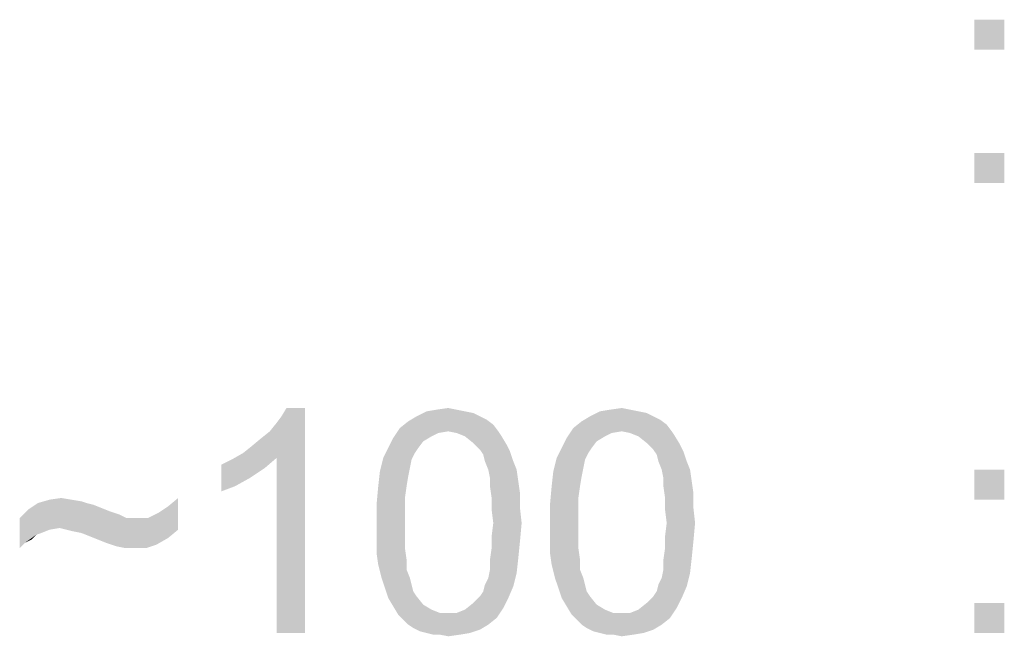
# Model space of a CAD drawing. Extents: x 0 to 1189, y 0 to 841.
# Tile 96 of 125: x 1126.1 to 1136.16, y 50.32 to 56.62. Entities that reach past the tile are written whole.
import ezdxf

# ---------------------------------------------------------------- set-up
doc = ezdxf.new("R2010")
doc.units = 0
doc.header["$LTSCALE"] = 65.395
doc.header["$MEASUREMENT"] = 0
doc.layers.get('0').update_dxf_attribs({"linetype": 'CONTINUOUS'})

msp = doc.modelspace()

# ---------------------------------------------------------------- linework, layer by layer
at = {"linetype": 'Continuous'}
for points in [[(1136.1588, 56.61963), (1135.85213, 56.31296), (1135.85213, 56.61963)], [(1135.85213, 56.31296), (1136.1588, 56.61963), (1136.1588, 56.31296)], [(1136.1588, 55.25667), (1135.85213, 54.95), (1135.85213, 55.25667)], [(1135.85213, 54.95), (1136.1588, 55.25667), (1136.1588, 54.95)], [(1128.3825, 52.19), (1128.46769, 52.25815), (1129.01287, 52.65)], [(1128.72324, 52.13889), (1128.3825, 52.19), (1129.01287, 52.65)], [(1128.46769, 52.25815), (1128.56991, 52.34333), (1129.01287, 52.65)], [(1128.56991, 52.34333), (1128.65509, 52.41148), (1129.01287, 52.65)], [(1128.65509, 52.41148), (1128.72324, 52.49667), (1129.01287, 52.65)], [(1128.72324, 52.49667), (1128.77435, 52.56481), (1129.01287, 52.65)], [(1128.72324, 50.35), (1128.72324, 52.13889), (1129.01287, 52.65)], [(1128.72324, 50.35), (1129.01287, 52.65), (1129.01287, 50.35)], [(1129.01287, 52.65), (1128.77435, 52.56481), (1128.82546, 52.65)], [(1130.64843, 52.61593), (1130.73361, 52.59889), (1130.15435, 52.56481)], [(1130.64843, 52.61593), (1130.15435, 52.56481), (1130.25657, 52.61593)], [(1130.56324, 52.63296), (1130.25657, 52.61593), (1130.3588, 52.63296)], [(1130.25657, 52.61593), (1130.56324, 52.63296), (1130.64843, 52.61593)], [(1130.3588, 52.63296), (1130.47806, 52.65), (1130.56324, 52.63296)], [(1132.42028, 52.61593), (1132.50546, 52.59889), (1131.9262, 52.56481)], [(1132.42028, 52.61593), (1131.9262, 52.56481), (1132.02843, 52.61593)], [(1132.33509, 52.63296), (1132.02843, 52.61593), (1132.13065, 52.63296)], [(1132.02843, 52.61593), (1132.33509, 52.63296), (1132.42028, 52.61593)], [(1132.13065, 52.63296), (1132.24991, 52.65), (1132.33509, 52.63296)], [(1130.93806, 52.47963), (1129.98398, 52.44556), (1130.06917, 52.5137)], [(1130.80176, 52.56481), (1130.86991, 52.53074), (1130.06917, 52.5137)], [(1130.80176, 52.56481), (1130.06917, 52.5137), (1130.15435, 52.56481)], [(1130.06917, 52.5137), (1130.86991, 52.53074), (1130.93806, 52.47963)], [(1130.15435, 52.56481), (1130.73361, 52.59889), (1130.80176, 52.56481)], [(1132.70991, 52.47963), (1131.75583, 52.44556), (1131.84102, 52.5137)], [(1132.57361, 52.56481), (1132.64176, 52.53074), (1131.84102, 52.5137)], [(1132.57361, 52.56481), (1131.84102, 52.5137), (1131.9262, 52.56481)], [(1131.84102, 52.5137), (1132.64176, 52.53074), (1132.70991, 52.47963)], [(1131.9262, 52.56481), (1132.50546, 52.59889), (1132.57361, 52.56481)], [(1130.47806, 52.41148), (1129.91583, 52.34333), (1129.98398, 52.44556)], [(1130.47806, 52.41148), (1130.37583, 52.39444), (1129.91583, 52.34333)], [(1130.47806, 52.41148), (1129.98398, 52.44556), (1130.93806, 52.47963)], [(1130.47806, 52.41148), (1130.93806, 52.47963), (1130.98917, 52.41148)], [(1130.98917, 52.41148), (1130.56324, 52.39444), (1130.47806, 52.41148)], [(1130.64843, 52.36037), (1130.56324, 52.39444), (1130.98917, 52.41148)], [(1130.64843, 52.36037), (1130.98917, 52.41148), (1131.02324, 52.36037)], [(1132.24991, 52.41148), (1131.68769, 52.34333), (1131.75583, 52.44556)], [(1132.24991, 52.41148), (1132.14769, 52.39444), (1131.68769, 52.34333)], [(1132.24991, 52.41148), (1131.75583, 52.44556), (1132.70991, 52.47963)], [(1132.24991, 52.41148), (1132.70991, 52.47963), (1132.76102, 52.41148)], [(1132.76102, 52.41148), (1132.33509, 52.39444), (1132.24991, 52.41148)], [(1132.42028, 52.36037), (1132.33509, 52.39444), (1132.76102, 52.41148)], [(1132.42028, 52.36037), (1132.76102, 52.41148), (1132.79509, 52.36037)], [(1130.2225, 52.30926), (1129.86472, 52.24111), (1129.91583, 52.34333)], [(1129.86472, 52.24111), (1130.2225, 52.30926), (1130.17139, 52.24111)], [(1130.37583, 52.39444), (1130.30769, 52.36037), (1129.91583, 52.34333)], [(1129.91583, 52.34333), (1130.30769, 52.36037), (1130.2225, 52.30926)], [(1131.02324, 52.36037), (1130.73361, 52.29222), (1130.64843, 52.36037)], [(1130.73361, 52.29222), (1131.02324, 52.36037), (1131.07435, 52.27519)], [(1131.99435, 52.30926), (1131.63657, 52.24111), (1131.68769, 52.34333)], [(1131.63657, 52.24111), (1131.99435, 52.30926), (1131.94324, 52.24111)], [(1132.14769, 52.39444), (1132.07954, 52.36037), (1131.68769, 52.34333)], [(1131.68769, 52.34333), (1132.07954, 52.36037), (1131.99435, 52.30926)], [(1132.79509, 52.36037), (1132.50546, 52.29222), (1132.42028, 52.36037)], [(1132.50546, 52.29222), (1132.79509, 52.36037), (1132.8462, 52.27519)], [(1130.17139, 52.24111), (1130.13731, 52.19), (1129.81361, 52.13889)], [(1130.17139, 52.24111), (1129.81361, 52.13889), (1129.86472, 52.24111)], [(1131.07435, 52.27519), (1130.80176, 52.22407), (1130.73361, 52.29222)], [(1130.80176, 52.22407), (1131.07435, 52.27519), (1131.10843, 52.20704)], [(1131.10843, 52.20704), (1130.83583, 52.17296), (1130.80176, 52.22407)], [(1131.94324, 52.24111), (1131.90917, 52.19), (1131.58546, 52.13889)], [(1131.94324, 52.24111), (1131.58546, 52.13889), (1131.63657, 52.24111)], [(1132.8462, 52.27519), (1132.57361, 52.22407), (1132.50546, 52.29222)], [(1132.57361, 52.22407), (1132.8462, 52.27519), (1132.88028, 52.20704)], [(1132.88028, 52.20704), (1132.60769, 52.17296), (1132.57361, 52.22407)], [(1128.16102, 52.07074), (1128.26324, 52.12185), (1128.72324, 52.13889)], [(1128.16102, 52.07074), (1128.72324, 52.13889), (1128.60398, 52.03667)], [(1128.72324, 52.13889), (1128.26324, 52.12185), (1128.3825, 52.19)], [(1130.10324, 52.12185), (1129.77954, 52.00259), (1129.81361, 52.13889)], [(1130.10324, 52.12185), (1130.0862, 52.03667), (1129.77954, 52.00259)], [(1129.81361, 52.13889), (1130.13731, 52.19), (1130.10324, 52.12185)], [(1130.85287, 52.10482), (1130.83583, 52.17296), (1131.10843, 52.20704)], [(1130.85287, 52.10482), (1131.10843, 52.20704), (1131.1425, 52.10482)], [(1131.87509, 52.12185), (1131.55139, 52.00259), (1131.58546, 52.13889)], [(1131.87509, 52.12185), (1131.85806, 52.03667), (1131.55139, 52.00259)], [(1131.58546, 52.13889), (1131.90917, 52.19), (1131.87509, 52.12185)], [(1132.62472, 52.10482), (1132.60769, 52.17296), (1132.88028, 52.20704)], [(1132.62472, 52.10482), (1132.88028, 52.20704), (1132.91435, 52.10482)], [(1128.60398, 52.03667), (1128.16102, 51.79815), (1128.16102, 52.07074)], [(1128.60398, 52.03667), (1128.45065, 51.93444), (1128.16102, 51.79815)], [(1129.77954, 52.00259), (1130.0862, 52.03667), (1130.06917, 51.95148)], [(1131.1425, 52.10482), (1130.88694, 52.01963), (1130.85287, 52.10482)], [(1130.88694, 52.01963), (1131.1425, 52.10482), (1131.17657, 52.01963)], [(1131.17657, 52.01963), (1130.90398, 51.93444), (1130.88694, 52.01963)], [(1130.90398, 51.93444), (1131.17657, 52.01963), (1131.19361, 51.90037)], [(1131.55139, 52.00259), (1131.85806, 52.03667), (1131.84102, 51.95148)], [(1132.91435, 52.10482), (1132.6588, 52.01963), (1132.62472, 52.10482)], [(1132.6588, 52.01963), (1132.91435, 52.10482), (1132.94843, 52.01963)], [(1132.94843, 52.01963), (1132.67583, 51.93444), (1132.6588, 52.01963)], [(1132.67583, 51.93444), (1132.94843, 52.01963), (1132.96546, 51.90037)], [(1136.1588, 52.01963), (1135.85213, 51.71296), (1135.85213, 52.01963)], [(1135.85213, 51.71296), (1136.1588, 52.01963), (1136.1588, 51.71296)], [(1128.45065, 51.93444), (1128.29731, 51.84926), (1128.16102, 51.79815)], [(1130.06917, 51.95148), (1129.7625, 51.84926), (1129.77954, 52.00259)], [(1129.7625, 51.84926), (1130.06917, 51.95148), (1130.05213, 51.84926)], [(1131.19361, 51.90037), (1130.90398, 51.84926), (1130.90398, 51.93444)], [(1131.84102, 51.95148), (1131.53435, 51.84926), (1131.55139, 52.00259)], [(1131.53435, 51.84926), (1131.84102, 51.95148), (1131.82398, 51.84926)], [(1132.96546, 51.90037), (1132.67583, 51.84926), (1132.67583, 51.93444)], [(1130.05213, 51.84926), (1130.03509, 51.73), (1129.74546, 51.66185)], [(1130.05213, 51.84926), (1129.74546, 51.66185), (1129.7625, 51.84926)], [(1130.90398, 51.84926), (1131.19361, 51.90037), (1131.21065, 51.78111)], [(1131.21065, 51.78111), (1130.92102, 51.73), (1130.90398, 51.84926)], [(1131.82398, 51.84926), (1131.80694, 51.73), (1131.51731, 51.66185)], [(1131.82398, 51.84926), (1131.51731, 51.66185), (1131.53435, 51.84926)], [(1132.67583, 51.84926), (1132.96546, 51.90037), (1132.9825, 51.78111)], [(1132.9825, 51.78111), (1132.69287, 51.73), (1132.67583, 51.84926)], [(1126.62769, 51.71296), (1126.72991, 51.69593), (1126.28694, 51.67889)], [(1126.62769, 51.71296), (1126.28694, 51.67889), (1126.4062, 51.71296)], [(1126.4062, 51.71296), (1126.52546, 51.73), (1126.62769, 51.71296)], [(1127.61583, 51.64481), (1127.71806, 51.73), (1127.71806, 51.4063)], [(1129.74546, 51.66185), (1130.03509, 51.73), (1130.03509, 51.61074)], [(1130.92102, 51.73), (1131.21065, 51.78111), (1131.21065, 51.62778)], [(1131.21065, 51.62778), (1130.92102, 51.61074), (1130.92102, 51.73)], [(1131.51731, 51.66185), (1131.80694, 51.73), (1131.80694, 51.61074)], [(1132.69287, 51.73), (1132.9825, 51.78111), (1132.9825, 51.62778)], [(1132.9825, 51.62778), (1132.69287, 51.61074), (1132.69287, 51.73)], [(1127.01954, 51.5937), (1126.09954, 51.52556), (1126.18472, 51.61074)], [(1126.78102, 51.67889), (1126.84917, 51.66185), (1126.18472, 51.61074)], [(1126.78102, 51.67889), (1126.18472, 51.61074), (1126.28694, 51.67889)], [(1126.84917, 51.66185), (1126.93435, 51.62778), (1126.18472, 51.61074)], [(1126.18472, 51.61074), (1126.93435, 51.62778), (1127.01954, 51.5937)], [(1126.28694, 51.67889), (1126.72991, 51.69593), (1126.78102, 51.67889)], [(1127.71806, 51.4063), (1127.51361, 51.57667), (1127.61583, 51.64481)], [(1130.03509, 51.61074), (1129.74546, 51.47444), (1129.74546, 51.66185)], [(1129.74546, 51.47444), (1130.03509, 51.61074), (1130.03509, 51.47444)], [(1130.93806, 51.47444), (1130.92102, 51.61074), (1131.21065, 51.62778)], [(1130.93806, 51.47444), (1131.21065, 51.62778), (1131.22769, 51.47444)], [(1131.80694, 51.61074), (1131.51731, 51.47444), (1131.51731, 51.66185)], [(1131.51731, 51.47444), (1131.80694, 51.61074), (1131.80694, 51.47444)], [(1132.70991, 51.47444), (1132.69287, 51.61074), (1132.9825, 51.62778)], [(1132.70991, 51.47444), (1132.9825, 51.62778), (1132.99954, 51.47444)], [(1127.01954, 51.5937), (1127.07065, 51.57667), (1126.09954, 51.52556)], [(1127.07065, 51.57667), (1127.12176, 51.55963), (1126.09954, 51.52556)], [(1127.12176, 51.55963), (1127.15583, 51.54259), (1126.09954, 51.52556)], [(1126.09954, 51.52556), (1127.15583, 51.54259), (1127.18991, 51.52556)], [(1126.09954, 51.52556), (1127.18991, 51.52556), (1126.50843, 51.42333)], [(1126.09954, 51.52556), (1126.50843, 51.42333), (1126.4062, 51.4063)], [(1126.09954, 51.52556), (1126.4062, 51.4063), (1126.26991, 51.35519)], [(1126.09954, 51.52556), (1126.26991, 51.35519), (1126.15065, 51.27)], [(1126.15065, 51.27), (1126.09954, 51.21889), (1126.09954, 51.52556)], [(1126.57657, 51.4063), (1126.50843, 51.42333), (1127.41139, 51.52556)], [(1127.30917, 51.52556), (1127.41139, 51.52556), (1126.50843, 51.42333)], [(1127.18991, 51.52556), (1127.30917, 51.52556), (1126.50843, 51.42333)], [(1127.71806, 51.4063), (1126.57657, 51.4063), (1127.41139, 51.52556)], [(1127.71806, 51.4063), (1127.41139, 51.52556), (1127.51361, 51.57667)], [(1126.4062, 51.4063), (1126.32102, 51.37222), (1126.26991, 51.35519)], [(1127.71806, 51.4063), (1126.64472, 51.38926), (1126.57657, 51.4063)], [(1126.72991, 51.37222), (1126.64472, 51.38926), (1127.71806, 51.4063)], [(1126.81509, 51.33815), (1126.72991, 51.37222), (1127.71806, 51.4063)], [(1126.81509, 51.33815), (1127.71806, 51.4063), (1127.61583, 51.32111)], [(1130.03509, 51.47444), (1130.03509, 51.33815), (1129.74546, 51.32111)], [(1130.03509, 51.47444), (1129.74546, 51.32111), (1129.74546, 51.47444)], [(1131.22769, 51.47444), (1130.92102, 51.33815), (1130.93806, 51.47444)], [(1130.92102, 51.33815), (1131.22769, 51.47444), (1131.21065, 51.28704)], [(1131.80694, 51.47444), (1131.80694, 51.33815), (1131.51731, 51.32111)], [(1131.80694, 51.47444), (1131.51731, 51.32111), (1131.51731, 51.47444)], [(1132.99954, 51.47444), (1132.69287, 51.33815), (1132.70991, 51.47444)], [(1132.69287, 51.33815), (1132.99954, 51.47444), (1132.9825, 51.28704)], [(1126.26991, 51.35519), (1126.2188, 51.30407), (1126.15065, 51.27)], [(1127.61583, 51.32111), (1126.90028, 51.30407), (1126.81509, 51.33815)], [(1126.98546, 51.27), (1126.90028, 51.30407), (1127.61583, 51.32111)], [(1127.03657, 51.25296), (1126.98546, 51.27), (1127.61583, 51.32111)], [(1127.03657, 51.25296), (1127.61583, 51.32111), (1127.49657, 51.25296)], [(1129.74546, 51.32111), (1130.03509, 51.33815), (1130.03509, 51.21889)], [(1130.03509, 51.21889), (1129.74546, 51.16778), (1129.74546, 51.32111)], [(1131.21065, 51.28704), (1130.92102, 51.21889), (1130.92102, 51.33815)], [(1131.51731, 51.32111), (1131.80694, 51.33815), (1131.80694, 51.21889)], [(1131.80694, 51.21889), (1131.51731, 51.16778), (1131.51731, 51.32111)], [(1132.9825, 51.28704), (1132.69287, 51.21889), (1132.69287, 51.33815)], [(1127.49657, 51.25296), (1127.08769, 51.23593), (1127.03657, 51.25296)], [(1127.17287, 51.21889), (1127.08769, 51.23593), (1127.49657, 51.25296)], [(1127.27509, 51.21889), (1127.17287, 51.21889), (1127.49657, 51.25296)], [(1127.27509, 51.21889), (1127.49657, 51.25296), (1127.39435, 51.21889)], [(1129.74546, 51.16778), (1130.03509, 51.21889), (1130.05213, 51.09963)], [(1131.19361, 51.11667), (1130.90398, 51.09963), (1130.92102, 51.21889)], [(1130.92102, 51.21889), (1131.21065, 51.28704), (1131.19361, 51.11667)], [(1131.51731, 51.16778), (1131.80694, 51.21889), (1131.82398, 51.09963)], [(1132.96546, 51.11667), (1132.67583, 51.09963), (1132.69287, 51.21889)], [(1132.69287, 51.21889), (1132.9825, 51.28704), (1132.96546, 51.11667)], [(1130.05213, 51.09963), (1129.7625, 51.04852), (1129.74546, 51.16778)], [(1130.90398, 50.99741), (1130.90398, 51.09963), (1131.19361, 51.11667)], [(1130.90398, 50.99741), (1131.19361, 51.11667), (1131.17657, 50.96333)], [(1131.82398, 51.09963), (1131.53435, 51.04852), (1131.51731, 51.16778)], [(1132.67583, 50.99741), (1132.67583, 51.09963), (1132.96546, 51.11667)], [(1132.67583, 50.99741), (1132.96546, 51.11667), (1132.94843, 50.96333)], [(1129.7625, 51.04852), (1130.05213, 51.09963), (1130.05213, 50.99741)], [(1130.05213, 50.99741), (1129.79657, 50.91222), (1129.7625, 51.04852)], [(1131.53435, 51.04852), (1131.82398, 51.09963), (1131.82398, 50.99741)], [(1131.82398, 50.99741), (1131.56843, 50.91222), (1131.53435, 51.04852)], [(1129.79657, 50.91222), (1130.05213, 50.99741), (1130.0862, 50.91222)], [(1130.0862, 50.91222), (1129.83065, 50.81), (1129.79657, 50.91222)], [(1130.0862, 50.91222), (1130.10324, 50.84407), (1129.83065, 50.81)], [(1130.85287, 50.84407), (1130.88694, 50.91222), (1131.17657, 50.96333)], [(1130.85287, 50.84407), (1131.17657, 50.96333), (1131.1425, 50.82704)], [(1131.17657, 50.96333), (1130.88694, 50.91222), (1130.90398, 50.99741)], [(1131.56843, 50.91222), (1131.82398, 50.99741), (1131.85806, 50.91222)], [(1131.85806, 50.91222), (1131.6025, 50.81), (1131.56843, 50.91222)], [(1131.85806, 50.91222), (1131.87509, 50.84407), (1131.6025, 50.81)], [(1132.62472, 50.84407), (1132.6588, 50.91222), (1132.94843, 50.96333)], [(1132.62472, 50.84407), (1132.94843, 50.96333), (1132.91435, 50.82704)], [(1132.94843, 50.96333), (1132.6588, 50.91222), (1132.67583, 50.99741)], [(1129.83065, 50.81), (1130.10324, 50.84407), (1130.12028, 50.77593)], [(1130.12028, 50.77593), (1129.86472, 50.70778), (1129.83065, 50.81)], [(1130.80176, 50.72481), (1130.83583, 50.77593), (1131.1425, 50.82704)], [(1130.80176, 50.72481), (1131.1425, 50.82704), (1131.09139, 50.70778)], [(1131.1425, 50.82704), (1130.83583, 50.77593), (1130.85287, 50.84407)], [(1131.6025, 50.81), (1131.87509, 50.84407), (1131.89213, 50.77593)], [(1131.89213, 50.77593), (1131.63657, 50.70778), (1131.6025, 50.81)], [(1132.57361, 50.72481), (1132.60769, 50.77593), (1132.91435, 50.82704)], [(1132.57361, 50.72481), (1132.91435, 50.82704), (1132.86324, 50.70778)], [(1132.91435, 50.82704), (1132.60769, 50.77593), (1132.62472, 50.84407)], [(1130.12028, 50.77593), (1130.15435, 50.72481), (1129.86472, 50.70778)], [(1129.86472, 50.70778), (1130.15435, 50.72481), (1130.2225, 50.63963)], [(1130.2225, 50.63963), (1129.91583, 50.62259), (1129.86472, 50.70778)], [(1131.09139, 50.70778), (1130.73361, 50.65667), (1130.80176, 50.72481)], [(1130.73361, 50.65667), (1131.09139, 50.70778), (1131.04028, 50.60556)], [(1131.89213, 50.77593), (1131.9262, 50.72481), (1131.63657, 50.70778)], [(1131.63657, 50.70778), (1131.9262, 50.72481), (1131.99435, 50.63963)], [(1131.99435, 50.63963), (1131.68769, 50.62259), (1131.63657, 50.70778)], [(1132.86324, 50.70778), (1132.50546, 50.65667), (1132.57361, 50.72481)], [(1132.50546, 50.65667), (1132.86324, 50.70778), (1132.81213, 50.60556)], [(1129.91583, 50.62259), (1130.2225, 50.63963), (1130.30769, 50.58852)], [(1130.30769, 50.58852), (1129.96694, 50.53741), (1129.91583, 50.62259)], [(1130.56324, 50.55444), (1130.64843, 50.58852), (1131.04028, 50.60556)], [(1130.56324, 50.55444), (1131.04028, 50.60556), (1130.97213, 50.50333)], [(1131.04028, 50.60556), (1130.64843, 50.58852), (1130.73361, 50.65667)], [(1131.68769, 50.62259), (1131.99435, 50.63963), (1132.07954, 50.58852)], [(1132.07954, 50.58852), (1131.7388, 50.53741), (1131.68769, 50.62259)], [(1132.33509, 50.55444), (1132.42028, 50.58852), (1132.81213, 50.60556)], [(1132.33509, 50.55444), (1132.81213, 50.60556), (1132.74398, 50.50333)], [(1132.81213, 50.60556), (1132.42028, 50.58852), (1132.50546, 50.65667)], [(1136.1588, 50.65667), (1135.85213, 50.35), (1135.85213, 50.65667)], [(1135.85213, 50.35), (1136.1588, 50.65667), (1136.1588, 50.35)], [(1130.30769, 50.58852), (1130.39287, 50.55444), (1129.96694, 50.53741)], [(1130.47806, 50.55444), (1130.56324, 50.55444), (1129.96694, 50.53741)], [(1130.39287, 50.55444), (1130.47806, 50.55444), (1129.96694, 50.53741)], [(1130.97213, 50.50333), (1129.96694, 50.53741), (1130.56324, 50.55444)], [(1130.97213, 50.50333), (1130.01806, 50.4863), (1129.96694, 50.53741)], [(1130.06917, 50.43518), (1130.01806, 50.4863), (1130.97213, 50.50333)], [(1130.06917, 50.43518), (1130.97213, 50.50333), (1130.88694, 50.43518)], [(1132.07954, 50.58852), (1132.16472, 50.55444), (1131.7388, 50.53741)], [(1132.24991, 50.55444), (1132.33509, 50.55444), (1131.7388, 50.53741)], [(1132.16472, 50.55444), (1132.24991, 50.55444), (1131.7388, 50.53741)], [(1132.74398, 50.50333), (1131.7388, 50.53741), (1132.33509, 50.55444)], [(1132.74398, 50.50333), (1131.78991, 50.4863), (1131.7388, 50.53741)], [(1131.84102, 50.43518), (1131.78991, 50.4863), (1132.74398, 50.50333)], [(1131.84102, 50.43518), (1132.74398, 50.50333), (1132.6588, 50.43518)], [(1130.88694, 50.43518), (1130.12028, 50.40111), (1130.06917, 50.43518)], [(1130.12028, 50.40111), (1130.88694, 50.43518), (1130.80176, 50.38407)], [(1130.80176, 50.38407), (1130.18843, 50.36704), (1130.12028, 50.40111)], [(1132.6588, 50.43518), (1131.89213, 50.40111), (1131.84102, 50.43518)], [(1131.89213, 50.40111), (1132.6588, 50.43518), (1132.57361, 50.38407)], [(1132.57361, 50.38407), (1131.96028, 50.36704), (1131.89213, 50.40111)], [(1130.25657, 50.35), (1130.18843, 50.36704), (1130.80176, 50.38407)], [(1130.25657, 50.35), (1130.80176, 50.38407), (1130.69954, 50.35)], [(1130.69954, 50.35), (1130.32472, 50.33296), (1130.25657, 50.35)], [(1130.39287, 50.33296), (1130.32472, 50.33296), (1130.69954, 50.35)], [(1130.39287, 50.33296), (1130.69954, 50.35), (1130.59731, 50.33296)], [(1130.59731, 50.33296), (1130.47806, 50.31593), (1130.39287, 50.33296)], [(1132.02843, 50.35), (1131.96028, 50.36704), (1132.57361, 50.38407)], [(1132.02843, 50.35), (1132.57361, 50.38407), (1132.47139, 50.35)], [(1132.47139, 50.35), (1132.09657, 50.33296), (1132.02843, 50.35)], [(1132.16472, 50.33296), (1132.09657, 50.33296), (1132.47139, 50.35)], [(1132.16472, 50.33296), (1132.47139, 50.35), (1132.36917, 50.33296)], [(1132.36917, 50.33296), (1132.24991, 50.31593), (1132.16472, 50.33296)]]:
    msp.add_solid(points, dxfattribs=at)

doc.saveas('drawing.dxf')
